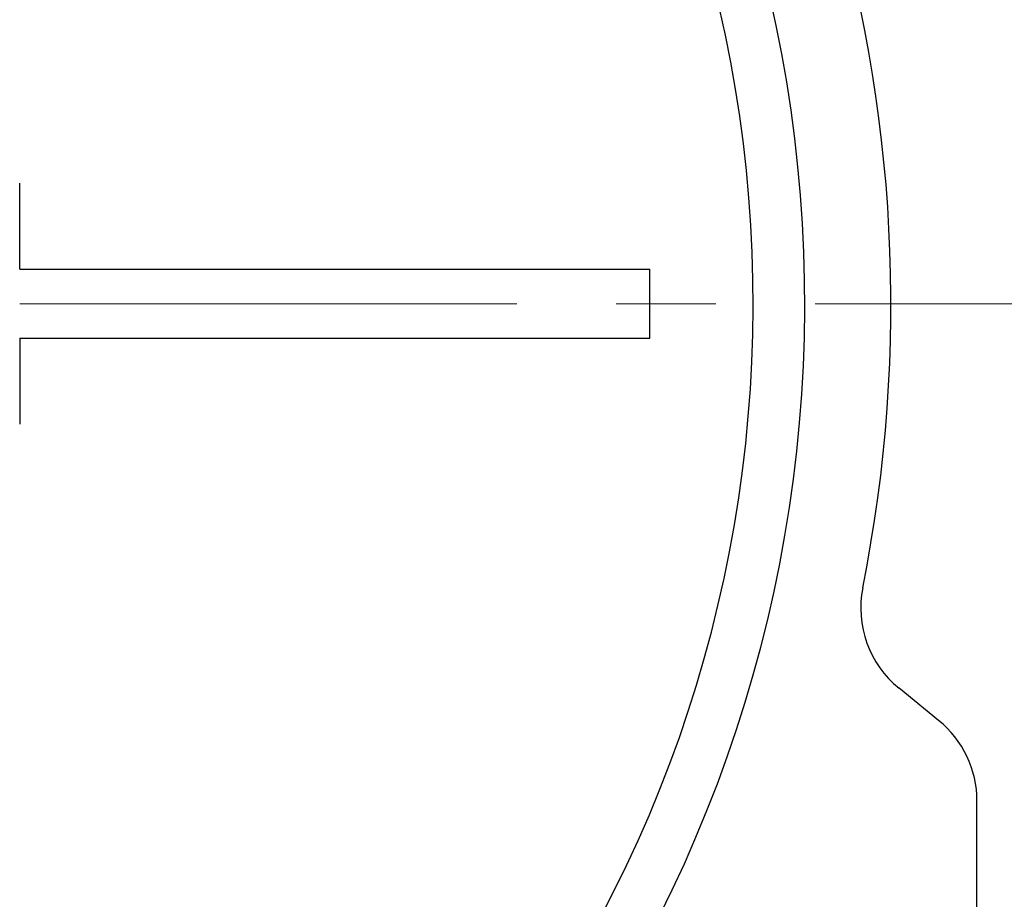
# Model space of a CAD drawing. Header units: millimetres. Extents: x 0 to 1071, y 0 to 742.
# Tile 65 of 127: x 167 to 195, y 470 to 496. Entities that reach past the tile are written whole.
import ezdxf

# ---------------------------------------------------------------- set-up
doc = ezdxf.new("R2010")
doc.units = ezdxf.units.MM
doc.header["$LTSCALE"] = 0.454724
doc.linetypes.add('CENTER', pattern=[50.8, 31.75, -6.35, 6.35, -6.35])
doc.layers.add('NoLayerName_001', color=7, linetype='Continuous')
doc.layers.add('NoLayerName_002', color=7, linetype='Continuous')
doc.styles.get("Standard").update_dxf_attribs({"font": 'txt', "bigfont": 'extfont2'})
doc.dimstyles.get("Standard").update_dxf_attribs({"dimtxt": 2.5, "dimasz": 2.5, "dimexe": 1, "dimexo": 1, "dimtad": 1, "dimdec": 3, "dimzin": 0, "dimdsep": 46, "dimtxsty": 'Standard', "dimcen": 2.5, "dimadec": 3, "dimazin": 0, "dimtfac": 0.75, "dimtdec": 3, "dimtmove": 0, "dimatfit": 3, "dimfxl": 1, "dimarcsym": 0})

# ---------------------------------------------------------------- blocks, each defined once
blk = doc.blocks.new('_OPEN30')
at = {"color": 0, "linetype": 'ByBlock', "lineweight": -2}
for p, q in [((-1, 0.267949), (0, 0)), ((0, 0), (-1, -0.267949)), ((0, 0), (-1, 0))]:
    blk.add_line(p, q, dxfattribs=at)
blk = doc.blocks.new('*D143')
at = {"layer": 'Defpoints', "color": 0}
for p in [(221.066, 487.5), (237.5, 487.5), (170.65, 428.55)]:
    blk.add_point(p, dxfattribs=at)
at = {"layer": 'NoLayerName_002', "color": 0, "linetype": 'Continuous', "lineweight": 13}
for p, q in [((223.566, 487.5), (240, 487.5)), ((237.5, 432.3), (237.5, 483.75)), ((173.15, 428.55), (240, 428.55))]:
    blk.add_line(p, q, dxfattribs=at)
at = {"layer": 'NoLayerName_002', "color": 0, "lineweight": 13, "xscale": 3.75, "yscale": 3.75, "zscale": 3.75}
for p, rotation in [((237.5, 487.5), 90), ((237.5, 428.55), 270)]:
    blk.add_blockref('_OPEN30', p, dxfattribs=dict(at, rotation=rotation))
at = {"layer": 'NoLayerName_002', "color": 0, "lineweight": 13, "insert": (229.816, 458.025), "char_height": 8.75, "attachment_point": 5, "rotation": 90}
blk.add_mtext('\\W0.8000;５９', dxfattribs=at)

msp = doc.modelspace()

# ---------------------------------------------------------------- linework, layer by layer
at = {"layer": 'NoLayerName_001', "color": 7, "linetype": 'Continuous', "lineweight": 25}
for p, q in [((166.7, 488.5), (166.7, 491)), ((166.7, 488.5), (166.7, 490.9999)), ((166.7, 488.5), (185, 488.5)), ((185, 486.5), (185, 488.5)), ((166.7, 486.5), (166.7, 484)), ((166.7, 486.5), (185, 486.5)), ((166.7, 486.5), (166.7, 484)), ((193.387, 475.4005), (192.2368, 476.331)), ((194.5, 462.4999), (194.5, 473.0682))]:
    msp.add_line(p, q, dxfattribs=at)
at = {"layer": 'NoLayerName_001', "color": 4, "linetype": 'CENTER', "lineweight": 13}
msp.add_line((166.7, 487.5), (221.0196, 487.5), dxfattribs=at)
at = {"layer": 'NoLayerName_001', "color": 7, "linetype": 'Continuous', "lineweight": 25}
for centre, radius, start, end in [((150, 487.4999), 39.5, 318.33013, 270.72461), ((150, 487.4999), 38, 319.68509, 271.43254), ((150, 487.4999), 42, 348.67521, 45.40206), ((194.1238, 478.6633), 3, 168.67521, 231.02383), ((191.5, 473.0682), 3, 0, 51.02383)]:
    msp.add_arc(centre, radius, start, end, dxfattribs=at)

# ---------------------------------------------------------------- dimensions: what is measured, and where the dimension line sits
at = {"layer": 'NoLayerName_002', "color": 3, "linetype": 'Continuous', "lineweight": 13}
dim = msp.add_linear_dim(base=(237.5, 487.5), p1=(170.65, 428.55), p2=(221.0664, 487.5), angle=90, text='\\W0.8000;５９', dimstyle='Standard', override={"dimtxt": 8.75, "dimasz": 3.75, "dimexe": 2.5, "dimexo": 2.5, "dimgap": 2.5, "dimzin": 8, "dimblk": 'OPEN30', "dimclrd": 0, "dimclre": 0, "dimclrt": 0, "dimtp": 0, "dimtm": 0, "dimlwd": 13, "dimlwe": 13}, dxfattribs=at)
dim.commit()
dim.dimension.update_dxf_attribs({"geometry": '*D143', "text_midpoint": (237.5, 458.025), "dimtype": 160})

doc.saveas('drawing.dxf')
